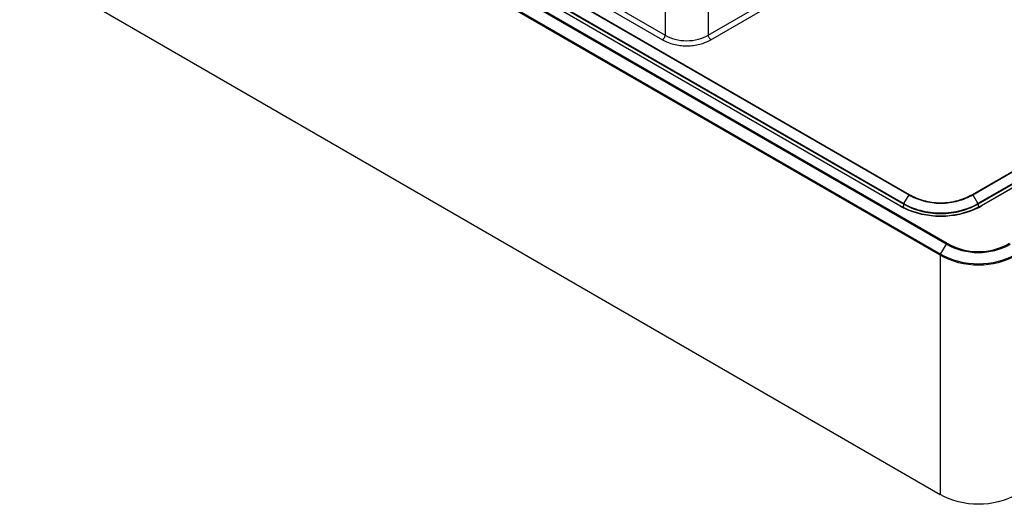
# Model space of a CAD drawing. Header units: inches. Extents: x 0 to 34, y 0 to 22.
# Tile 35 of 71: x 25.2 to 30.3, y 14.6 to 17.2. Entities that reach past the tile are written whole.
import ezdxf

# ---------------------------------------------------------------- set-up
doc = ezdxf.new("R2010")
doc.units = ezdxf.units.IN
doc.header["$LTSCALE"] = 1.87
doc.header["$MEASUREMENT"] = 0
doc.layers.get('0').update_dxf_attribs({"linetype": 'CONTINUOUS'})

msp = doc.modelspace()

# ---------------------------------------------------------------- linework, layer by layer
at = {"color": 7, "linetype": 'CONTINUOUS'}
for p, q in [((25.3121, 18.722), (30.0404, 15.992)), ((25.316, 18.7261), (30.0443, 15.9961)), ((30.008, 15.9339), (25.2797, 18.664)), ((30.0096, 15.9393), (25.2814, 18.6694)), ((25.697, 18.6423), (29.845, 16.2473)), ((25.6989, 18.6443), (29.8469, 16.2493)), ((29.7993, 16.1897), (25.6513, 18.5846)), ((29.8012, 16.1898), (25.6533, 18.5848)), ((29.8172, 16.1987), (25.6692, 18.5937)), ((29.818, 16.2014), (25.67, 18.5964)), ((28.8069, 17.0734), (30.3055, 17.9387)), ((28.8208, 17.0497), (30.3194, 17.915)), ((27.4988, 17.7001), (28.5843, 17.0734)), ((27.4849, 17.6764), (28.5704, 17.0497)), ((25.2429, 17.4483), (30.008, 14.697)), ((28.5843, 17.2016), (28.5843, 17.0734)), ((28.8069, 17.2016), (28.8069, 17.0734)), ((30.1746, 16.2493), (31.7057, 17.1334)), ((30.1766, 16.2473), (31.7077, 17.1313)), ((31.7346, 17.0855), (30.2035, 16.2014)), ((31.7355, 17.0827), (30.2043, 16.1987)), ((31.7514, 17.0739), (30.2203, 16.1898)), ((31.7534, 17.0737), (30.2222, 16.1897)), ((29.845, 16.2473), (29.818, 16.2014)), ((30.1766, 16.2473), (30.2035, 16.2014)), ((29.8172, 16.1987), (29.8168, 16.1823)), ((30.2043, 16.1987), (30.2047, 16.1822)), ((30.0096, 15.9393), (30.0404, 15.992)), ((30.008, 15.9339), (30.008, 14.697))]:
    msp.add_line(p, q, dxfattribs=at)
msp.add_lwpolyline([(30.2203, 16.1898), (30.1736, 16.167), (30.11, 16.1468), (30.0446, 16.1368), (29.9783, 16.1367), (29.9128, 16.1465), (29.8492, 16.1665), (29.8012, 16.1898)], dxfattribs=at)
for centre, radius, start, end in [((29.9913, 16.5223), 0.3841, 239.9985, 240.239), ((29.9914, 16.5225), 0.3843, 240.2411, 243.6056), ((30.0298, 16.523), 0.3849, 296.2731, 298.2036), ((30.0304, 16.522), 0.3837, 298.2051, 300.0017)]:
    msp.add_arc(centre, radius, start, end, dxfattribs=at)
for points, knots in [([(28.5704, 17.0497), (28.5723, 17.0509), (28.576, 17.0539), (28.5803, 17.0598), (28.5833, 17.0664), (28.5842, 17.0712), (28.5843, 17.0734)], [0, 0, 0, 0, 0.236455, 0.498377, 0.76118, 1, 1, 1, 1]), ([(28.5704, 17.0497), (28.5882, 17.0394), (28.6182, 17.0274), (28.661, 17.019), (28.6956, 17.0167), (28.7302, 17.019), (28.773, 17.0274), (28.803, 17.0394), (28.8208, 17.0497)], [0, 0, 0, 0, 0.236323, 0.366061, 0.499997, 0.633933, 0.763673, 1, 1, 1, 1]), ([(28.5843, 17.0734), (28.6001, 17.0642), (28.6364, 17.0494), (28.6956, 17.0416), (28.7548, 17.0494), (28.7911, 17.0642), (28.8069, 17.0734)], [0, 0, 0, 0, 0.236616, 0.499997, 0.76338, 1, 1, 1, 1]), ([(28.8208, 17.0497), (28.8189, 17.0509), (28.8152, 17.0539), (28.8109, 17.0598), (28.8079, 17.0664), (28.807, 17.0712), (28.8069, 17.0734)], [0, 0, 0, 0, 0.236455, 0.498377, 0.76118, 1, 1, 1, 1]), ([(29.8469, 16.2493), (29.8467, 16.2492), (29.8459, 16.2486), (29.8453, 16.2479), (29.845, 16.2473)], [0, 0, 0, 0, 0.22924, 1, 1, 1, 1]), ([(29.845, 16.2473), (29.8564, 16.2407), (29.8809, 16.2285), (29.921, 16.2147), (29.9648, 16.2057), (30.0256, 16.2015), (30.099, 16.2113), (30.1529, 16.2336), (30.1766, 16.2473)], [0, 0, 0, 0, 0.114256, 0.23667, 0.366361, 0.500532, 0.7638, 1, 1, 1, 1]), ([(29.8469, 16.2493), (29.8582, 16.2428), (29.8824, 16.2308), (29.922, 16.2171), (29.9653, 16.2082), (30.0255, 16.2041), (30.098, 16.2138), (30.1513, 16.2358), (30.1746, 16.2493)], [0, 0, 0, 0, 0.114258, 0.236662, 0.36635, 0.500532, 0.763806, 1, 1, 1, 1]), ([(30.1746, 16.2493), (30.1748, 16.2492), (30.1756, 16.2486), (30.1762, 16.2479), (30.1766, 16.2473)], [0, 0, 0, 0, 0.229256, 1, 1, 1, 1]), ([(29.8172, 16.1987), (29.8172, 16.1989), (29.8173, 16.1999), (29.8176, 16.2008), (29.818, 16.2014)], [0, 0, 0, 0, 0.230395, 1, 1, 1, 1]), ([(30.2043, 16.1987), (30.191, 16.191), (30.1623, 16.1769), (30.1155, 16.161), (30.0643, 16.1507), (29.9934, 16.1461), (29.9078, 16.1571), (29.8447, 16.1828), (29.8172, 16.1987)], [0, 0, 0, 0, 0.114241, 0.23677, 0.366493, 0.500538, 0.763728, 1, 1, 1, 1]), ([(30.2035, 16.2014), (30.1902, 16.1937), (30.1617, 16.1797), (30.115, 16.1638), (30.0641, 16.1536), (29.9935, 16.149), (29.9082, 16.16), (29.8454, 16.1855), (29.818, 16.2014)], [0, 0, 0, 0, 0.114242, 0.236767, 0.36649, 0.500538, 0.763731, 1, 1, 1, 1]), ([(30.2002, 16.1779), (30.142, 16.1491), (30.0103, 16.1203), (29.8787, 16.1494), (29.8206, 16.1782)], [0, 0, 0, 0, 0.500171, 1, 1, 1, 1]), ([(30.2043, 16.1987), (30.2043, 16.1989), (30.2042, 16.1999), (30.2039, 16.2008), (30.2035, 16.2014)], [0, 0, 0, 0, 0.230396, 1, 1, 1, 1]), ([(30.0404, 15.992), (30.0897, 15.9634), (30.2056, 15.9333), (30.3215, 15.9635), (30.3709, 15.992)], [0, 0, 0, 0, 0.49994, 1, 1, 1, 1]), ([(30.0443, 15.9961), (30.0924, 15.9682), (30.2057, 15.9385), (30.3188, 15.9683), (30.367, 15.9961)], [0, 0, 0, 0, 0.499942, 1, 1, 1, 1]), ([(30.4033, 15.9339), (30.3443, 15.9), (30.2056, 15.8656), (30.067, 15.9001), (30.008, 15.9339)], [0, 0, 0, 0, 0.50012, 1, 1, 1, 1]), ([(30.4016, 15.9393), (30.3431, 15.9057), (30.2056, 15.8715), (30.0682, 15.9058), (30.0096, 15.9393)], [0, 0, 0, 0, 0.50012, 1, 1, 1, 1]), ([(30.4033, 14.697), (30.3443, 14.663), (30.2056, 14.6283), (30.0669, 14.663), (30.008, 14.697)], [0, 0, 0, 0, 0.499996, 1, 1, 1, 1])]:
    msp.add_open_spline(points, degree=3, knots=knots, dxfattribs=at)
for points in [[(29.7993, 16.1897), (29.7998, 16.19), (29.8007, 16.1902), (29.8012, 16.1898)], [(30.2222, 16.1897), (30.2217, 16.19), (30.2208, 16.1902), (30.2203, 16.1898)], [(30.0443, 15.9961), (30.0426, 15.9951), (30.0413, 15.9936), (30.0404, 15.992)], [(30.008, 15.9339), (30.008, 15.9358), (30.0087, 15.9377), (30.0096, 15.9393)]]:
    msp.add_open_spline(points, degree=3, dxfattribs=at)

doc.saveas('drawing.dxf')
